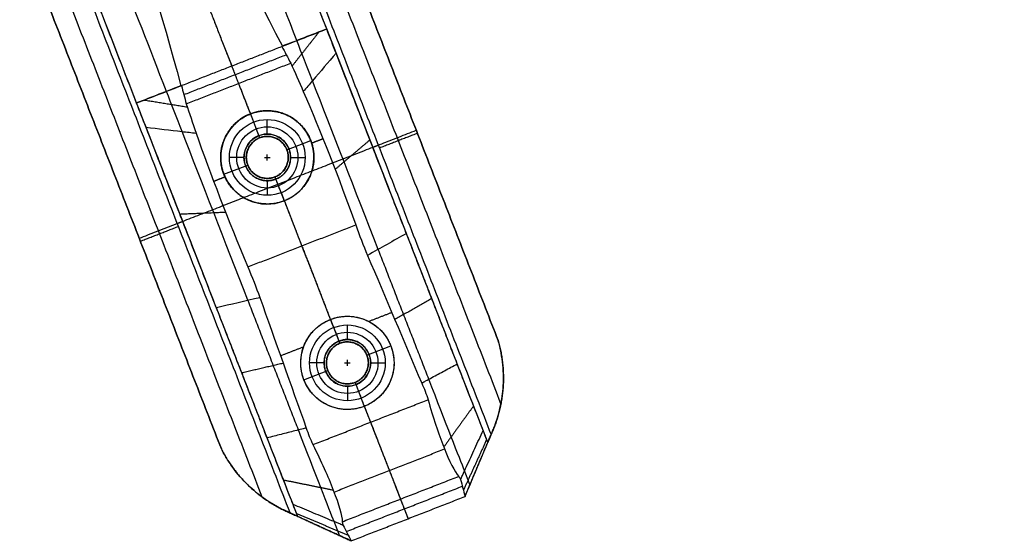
# Model space of a CAD drawing. Header units: millimetres. Extents: x 581 to 1437, y -333 to 1981.
# Tile 7 of 42: x 840 to 1009, y 34 to 123. Entities that reach past the tile are written whole.
import ezdxf

# ---------------------------------------------------------------- set-up
doc = ezdxf.new("R2010")
doc.units = ezdxf.units.MM
doc.layers.add('Legs', color=7, linetype='Continuous', true_color=0x3fbf7f)
doc.layers.add('Tabletop', color=7, linetype='Continuous', true_color=0xcc9900)

msp = doc.modelspace()

# ---------------------------------------------------------------- linework, layer by layer
at = {"layer": 'Legs'}
for p, q in [((903.73, 93.86, -1409.72), (892.96, 121.48, -1409.72)), ((871.12, 81.15, -1409.72), (860.35, 108.78, -1409.72)), ((879.87, 106.9, -1414.78), (881.46, 102.8, -1414.78)), ((886.13, 100.75, -1414.78), (890.22, 102.35, -1414.78)), ((875.32, 96.54, -1414.78), (879.42, 98.14, -1414.78)), ((884.08, 96.09, -1414.78), (885.68, 91.99, -1414.78)), ((908.1, 82.64, -1385.78), (908.1, 82.64, -1407.6)), ((893.6, 71.64, -1409.78), (895.2, 67.54, -1409.78)), ((875.49, 69.94, -1385.78), (875.49, 69.94, -1407.6)), ((899.86, 65.5, -1409.78), (903.96, 67.09, -1409.78)), ((889.06, 61.28, -1409.78), (893.15, 62.88, -1409.78)), ((897.82, 60.83, -1409.78), (899.41, 56.73, -1409.78))]:
    msp.add_line(p, q, dxfattribs=at)
at = {"layer": 'Legs', "extrusion": (-0.931756, -0.363085, 0)}
for centre, radius, start, end in [((270.28, -1503.96, -876.13), 100.09, 126.294, 167.4167), ((270.28, -1503.96, -870.63), 94.59, 128.7809, 167.3741), ((270.28, -1503.96, -841.13), 100.09, 126.294, 167.4167), ((270.28, -1503.96, -846.63), 94.59, 128.7809, 167.3741), ((267.58, -1502.83, -870.63), 92.1, 122.2631, 127.8789), ((260.76, -1492.82, -870.63), 79.99, 98.1078, 121.9605), ((267.58, -1502.83, -846.63), 92.1, 122.2631, 127.8789), ((260.76, -1492.82, -846.63), 79.99, 98.1078, 121.9605)]:
    msp.add_arc(centre, radius, start, end, dxfattribs=at)
at = {"layer": 'Legs', "extrusion": (-0.931756, -0.363085, 5.55112e-17)}
for centre in [(267.58, -1502.83, -876.13), (267.58, -1502.83, -841.13)]:
    msp.add_arc(centre, 97.6, 122.2557, 125.4081, dxfattribs=at)
at = {"layer": 'Legs', "extrusion": (-0.931756, -0.363085, 8.32667e-17)}
for centre in [(260.76, -1492.82, -876.13), (260.76, -1492.82, -841.13)]:
    msp.add_arc(centre, 85.49, 98.116, 121.9716, dxfattribs=at)
at = {"layer": 'Legs', "extrusion": (0.931756, 0.363085, 0)}
for centre, radius, start, end in [((-271.25, -1390.48, 876.13), 14.26, 196.1664, 264.1634), ((-271.25, -1390.48, 870.63), 19.76, 195.8914, 263.8138), ((-271.25, -1390.48, 846.63), 19.76, 195.8914, 263.8138), ((-271.25, -1390.48, 841.13), 14.26, 196.1664, 264.1634)]:
    msp.add_arc(centre, radius, start, end, dxfattribs=at)
at = {"layer": 'Legs'}
for points, degree in [([(887.81, 156.73, -1375.78), (905.1, 112.38, -1375.78), (922.38, 68.02, -1375.78)], 2), ([(922.38, 68.02, -1378.78), (905.1, 112.38, -1378.78), (887.81, 156.73, -1378.78)], 2), ([(922.86, 57.17, -1382.28), (903.97, 105.64, -1382.28), (885.08, 154.12, -1382.28)], 2), ([(892.96, 121.48, -1385.78), (887.26, 136.12, -1385.78), (881.56, 150.75, -1385.78)], 2), ([(882.34, 151.5, -1385.78), (901.75, 101.69, -1385.78), (921.16, 51.88, -1385.78)], 2), ([(873.16, 143.78, -1482.85), (874.78, 139.5, -1464.14), (879.03, 130.75, -1447.12), (885.36, 118.52, -1433.66)], 3), ([(859.85, 138.59, -1482.85), (861.55, 134.35, -1464.14), (864.34, 125.03, -1447.12), (867.95, 111.74, -1433.66)], 3), ([(840.29, 138.21, -1378.78), (857.59, 93.82, -1378.78), (874.89, 49.43, -1378.78)], 2), ([(874.89, 49.43, -1375.78), (857.59, 93.82, -1375.78), (840.29, 138.21, -1375.78)], 2), ([(844.08, 138.14, -1382.28), (862.97, 89.66, -1382.28), (881.86, 41.18, -1382.28)], 2), ([(886.69, 38.44, -1385.78), (867.28, 88.25, -1385.78), (847.87, 138.06, -1385.78)], 2), ([(860.35, 108.78, -1385.78), (854.65, 123.41, -1385.78), (848.95, 138.04, -1385.78)], 2), ([(869.75, 132.85, -1375.78), (875.61, 117.82, -1375.78), (881.46, 102.8, -1375.78)], 2), ([(892.96, 121.48, -1423.29), (890.37, 120.47, -1426.7), (887.79, 119.47, -1430.18), (885.27, 118.49, -1433.66)], 3), ([(885.36, 118.52, -1433.66), (887.85, 119.49, -1430.18), (890.4, 120.48, -1426.7), (892.96, 121.48, -1423.29)], 3), ([(891.64, 120.97, -1425.04), (889.33, 118.04, -1427.64), (887.02, 115.11, -1430.24)], 2), ([(892.96, 121.48, -1423.29), (892.96, 121.48, -1404.54), (892.96, 121.48, -1385.78)], 2), ([(920.6, 50.55, -1385.78), (906.78, 86.02, -1385.78), (892.96, 121.48, -1385.78)], 2), ([(868.04, 111.77, -1433.66), (876.66, 115.13, -1433.66), (885.27, 118.49, -1433.66)], 2), ([(885.27, 118.49, -1433.66), (885.32, 118.5, -1433.66), (885.36, 118.52, -1433.66)], 2), ([(885.27, 118.49, -1433.66), (885.76, 117.55, -1432.65), (886.27, 116.59, -1431.66), (886.78, 115.62, -1430.69)], 3), ([(868.46, 110.22, -1432.16), (877.24, 113.64, -1432.16), (886.02, 117.06, -1432.16)], 2), ([(868.87, 108.64, -1430.69), (877.83, 112.13, -1430.69), (886.78, 115.62, -1430.69)], 2), ([(886.78, 115.62, -1430.69), (887.5, 114.07, -1429.3), (888.22, 112.45, -1427.99), (888.94, 110.77, -1426.77)], 3), ([(860.35, 108.78, -1423.29), (862.95, 109.79, -1426.7), (865.53, 110.79, -1430.18), (868.04, 111.77, -1433.66)], 3), ([(867.95, 111.74, -1433.66), (865.47, 110.77, -1430.18), (862.92, 109.78, -1426.7), (860.35, 108.78, -1423.29)], 3), ([(867.95, 111.74, -1433.66), (868, 111.75, -1433.66), (868.04, 111.77, -1433.66)], 2), ([(868.04, 111.77, -1433.66), (868.32, 110.75, -1432.65), (868.59, 109.7, -1431.66), (868.87, 108.64, -1430.69)], 3), ([(888.94, 110.77, -1426.77), (891.9, 103.93, -1421.8), (894.96, 96.15, -1418.37), (897.95, 87.87, -1416.68)], 3), ([(860.35, 108.78, -1423.29), (860.35, 108.78, -1404.54), (860.35, 108.78, -1385.78)], 2), ([(887.99, 37.84, -1385.78), (874.17, 73.31, -1385.78), (860.35, 108.78, -1385.78)], 2), ([(861.68, 109.29, -1425.04), (865.36, 108.7, -1427.64), (869.04, 108.1, -1430.24)], 2), ([(868.87, 108.64, -1430.69), (869.39, 107.01, -1429.3), (869.95, 105.33, -1427.99), (870.57, 103.61, -1426.77)], 3), ([(879.87, 106.9, -1424.78), (879.87, 106.9, -1425.67), (879.87, 106.9, -1426.56)], 2), ([(879.87, 106.9, -1424.78), (879.87, 106.9, -1419.78), (879.87, 106.9, -1414.78)], 2), ([(860.81, 85.58, -1375.78), (884.57, 94.84, -1375.78), (908.33, 104.1, -1375.78)], 2), ([(870.57, 103.61, -1426.77), (873.01, 96.57, -1421.8), (876.02, 88.77, -1418.37), (879.42, 80.65, -1416.68)], 3), ([(908.52, 103.58, -1378.78), (905.26, 102.31, -1382.28), (902, 101.04, -1385.78)], 2), ([(908.52, 103.58, -1378.78), (908.52, 103.58, -1377.28), (908.52, 103.58, -1375.78)], 2), ([(881.44, 102.79, -1385.78), (881.44, 102.79, -1380.78), (881.44, 102.79, -1375.78)], 2), ([(881.46, 102.8, -1385.78), (881.46, 102.8, -1400.28), (881.46, 102.8, -1414.78)], 2), ([(890.22, 102.35, -1422.04), (890.22, 102.35, -1418.41), (890.22, 102.35, -1414.78)], 2), ([(890.38, 101.91, -1421.82), (891.35, 102.29, -1421.82), (892.32, 102.66, -1421.82)], 2), ([(900.38, 102.44, -1412.51), (897.39, 99.91, -1415.99), (894.4, 97.38, -1419.47)], 2), ([(900.87, 101.19, -1385.78), (901.34, 101.37, -1385.78), (901.8, 101.55, -1385.78)], 2), ([(886.12, 100.77, -1375.78), (886.12, 100.77, -1380.78), (886.12, 100.77, -1385.78)], 2), ([(886.13, 100.75, -1385.78), (886.13, 100.75, -1400.28), (886.13, 100.75, -1414.78)], 2), ([(879.42, 98.14, -1385.78), (879.42, 98.14, -1400.28), (879.42, 98.14, -1414.78)], 2), ([(879.42, 98.12, -1385.78), (879.42, 98.12, -1380.78), (879.42, 98.12, -1375.78)], 2), ([(875.32, 96.54, -1422.04), (875.32, 96.54, -1418.41), (875.32, 96.54, -1414.78)], 2), ([(873.56, 95.35, -1421.82), (874.53, 95.73, -1421.82), (875.5, 96.11, -1421.82)], 2), ([(884.08, 96.09, -1385.78), (884.08, 96.09, -1400.28), (884.08, 96.09, -1414.78)], 2), ([(884.08, 96.09, -1375.78), (889.64, 81.82, -1375.78), (895.2, 67.54, -1375.78)], 2), ([(884.1, 96.1, -1385.78), (884.1, 96.1, -1380.78), (884.1, 96.1, -1375.78)], 2), ([(885.68, 91.99, -1418.83), (885.68, 91.99, -1416.8), (885.68, 91.99, -1414.78)], 2), ([(867.77, 89.73, -1412.51), (871.69, 89.9, -1415.99), (875.6, 90.06, -1419.47)], 2), ([(867.33, 88.12, -1385.78), (867.79, 88.3, -1385.78), (868.26, 88.48, -1385.78)], 2), ([(879.42, 80.65, -1416.68), (888.69, 84.26, -1416.68), (897.95, 87.87, -1416.68)], 2), ([(897.95, 87.87, -1416.68), (898.56, 86.1, -1416.35), (899.23, 84.35, -1416.02), (899.97, 82.63, -1415.69)], 3), ([(861.01, 85.07, -1378.78), (864.27, 86.34, -1382.28), (867.53, 87.61, -1385.78)], 2), ([(906.64, 86.4, -1408.19), (904.42, 85.14, -1410.69), (902.19, 83.89, -1413.19), (899.97, 82.63, -1415.69)], 3), ([(915.36, 64.02, -1404.67), (911, 75.21, -1406.43), (906.64, 86.4, -1408.19)], 2), ([(861.01, 85.07, -1378.78), (861.01, 85.07, -1377.28), (861.01, 85.07, -1375.78)], 2), ([(888.69, 84.26, -1416.68), (891.15, 77.95, -1415.48), (893.6, 71.64, -1414.29)], 2), ([(910.48, 61.39, -1410.13), (906.14, 72.53, -1411.88), (901.8, 83.67, -1413.63)], 2), ([(899.97, 82.63, -1415.69), (903.07, 75.33, -1414.29), (906.16, 68.03, -1412.89), (909.26, 60.73, -1411.49)], 3), ([(879.42, 80.65, -1416.68), (880.17, 78.93, -1416.35), (880.86, 77.19, -1416.02), (881.48, 75.43, -1415.69)], 3), ([(874.03, 73.69, -1408.19), (876.51, 74.27, -1410.69), (879, 74.85, -1413.19), (881.48, 75.43, -1415.69)], 3), ([(888.12, 52.67, -1410.13), (883.78, 63.81, -1411.88), (879.44, 74.95, -1413.63)], 2), ([(881.48, 75.43, -1415.69), (884.14, 67.95, -1414.29), (886.8, 60.48, -1412.89), (889.46, 53.01, -1411.49)], 3), ([(910.99, 75.22, -1406.43), (907.82, 73.42, -1410), (904.64, 71.62, -1413.58)], 2), ([(882.75, 51.31, -1404.67), (878.39, 62.5, -1406.43), (874.03, 73.69, -1408.19)], 2), ([(900.16, 71.31, -1413.81), (902.14, 72.08, -1413.81), (904.12, 72.85, -1413.81)], 2), ([(893.6, 71.64, -1414.29), (893.6, 71.64, -1412.03), (893.6, 71.64, -1409.78)], 2), ([(922.38, 68.02, -1378.78), (922.38, 68.02, -1377.28), (922.38, 68.02, -1375.78)], 2), ([(885.04, 65.42, -1413.81), (887.02, 66.19, -1413.81), (889.01, 66.96, -1413.81)], 2), ([(895.2, 67.54, -1385.78), (895.2, 67.54, -1397.78), (895.2, 67.54, -1409.78)], 2), ([(895.22, 67.55, -1385.78), (895.22, 67.55, -1380.78), (895.22, 67.55, -1375.78)], 2), ([(903.96, 67.09, -1412.88), (903.96, 67.09, -1411.33), (903.96, 67.09, -1409.78)], 2), ([(899.86, 65.5, -1385.78), (899.86, 65.5, -1397.78), (899.86, 65.5, -1409.78)], 2), ([(899.87, 65.48, -1375.78), (899.87, 65.48, -1380.78), (899.87, 65.48, -1385.78)], 2), ([(878.38, 62.51, -1406.43), (881.94, 63.33, -1410), (885.49, 64.16, -1413.58)], 2), ([(893.15, 62.9, -1385.78), (893.15, 62.9, -1380.78), (893.15, 62.9, -1375.78)], 2), ([(893.15, 62.88, -1385.78), (893.15, 62.88, -1397.78), (893.15, 62.88, -1409.78)], 2), ([(889.06, 61.28, -1412.88), (889.06, 61.28, -1411.33), (889.06, 61.28, -1409.78)], 2), ([(897.8, 60.83, -1385.78), (897.8, 60.83, -1380.78), (897.8, 60.83, -1375.78)], 2), ([(897.82, 60.83, -1385.78), (897.82, 60.83, -1397.78), (897.82, 60.83, -1409.78)], 2), ([(897.82, 60.83, -1375.78), (902.37, 49.14, -1375.78), (906.93, 37.45, -1375.78)], 2), ([(923.28, 61.26, -1380.4), (923.28, 61.26, -1378.09), (923.28, 61.26, -1375.78)], 2), ([(909.26, 60.73, -1411.49), (909.7, 59.8, -1411.31), (910.06, 58.84, -1411.13), (910.35, 57.86, -1410.95)], 3), ([(890.6, 50.16, -1410.95), (900.48, 54.01, -1410.95), (910.35, 57.86, -1410.95)], 2), ([(899.41, 56.73, -1411.47), (899.94, 55.37, -1411.21), (900.48, 54.01, -1410.95)], 2), ([(899.41, 56.73, -1411.47), (899.41, 56.73, -1410.62), (899.41, 56.73, -1409.78)], 2), ([(918.16, 56.81, -1401.4), (915.61, 53.29, -1404.2), (913.05, 49.76, -1407.01)], 2), ([(889.46, 53.01, -1411.49), (889.77, 52.03, -1411.31), (890.15, 51.09, -1411.13), (890.6, 50.16, -1410.95)], 3), ([(916.69, 41.26, -1375.78), (919.21, 47.24, -1375.78), (921.72, 53.21, -1375.78)], 2), ([(920.6, 50.55, -1385.78), (920.2, 51.58, -1390.12), (919.81, 52.6, -1394.45)], 2), ([(921.72, 53.21, -1384.77), (921.54, 52.77, -1385.11), (921.35, 52.32, -1385.45), (921.16, 51.88, -1385.78)], 3), ([(921.72, 53.21, -1384.77), (921.72, 53.21, -1380.28), (921.72, 53.21, -1375.78)], 2), ([(920.41, 51.06, -1387.91), (918.41, 46.69, -1388.75), (916.41, 42.33, -1389.6)], 2), ([(921.16, 51.88, -1385.78), (920.88, 51.21, -1385.78), (920.6, 50.55, -1385.78)], 2), ([(874.89, 49.43, -1378.78), (874.89, 49.43, -1377.28), (874.89, 49.43, -1375.78)], 2), ([(894.22, 42.03, -1406.69), (903.7, 45.72, -1406.69), (913.18, 49.42, -1406.69)], 2), ([(916.69, 41.26, -1385.78), (918.65, 45.9, -1385.78), (920.6, 50.55, -1385.78)], 2), ([(917.54, 43.27, -1385.78), (917.07, 44.46, -1390.84), (916.61, 45.66, -1395.89)], 2), ([(878.77, 43.92, -1380.4), (878.77, 43.92, -1378.09), (878.77, 43.92, -1375.78)], 2), ([(885.55, 44.11, -1401.4), (889.82, 43.24, -1404.2), (894.09, 42.37, -1407.01)], 2), ([(895.63, 36.93, -1398.34), (905.62, 40.82, -1398.34), (915.6, 44.71, -1398.34)], 2), ([(915.6, 44.71, -1398.34), (915.74, 44.54, -1397.63), (915.85, 44.37, -1396.92), (915.92, 44.17, -1396.2)], 3), ([(915.92, 44.17, -1396.2), (916.18, 43.2, -1392.73), (916.44, 42.23, -1389.25), (916.69, 41.26, -1385.78)], 3), ([(896.31, 35.25, -1392.06), (906.27, 39.14, -1392.06), (916.23, 43.02, -1392.06)], 2), ([(897.16, 33.65, -1375.78), (906.93, 37.45, -1375.78), (916.69, 41.26, -1375.78)], 2), ([(897.16, 33.65, -1385.78), (906.93, 37.45, -1385.78), (916.69, 41.26, -1385.78)], 2), ([(905.62, 40.82, -1398.34), (906.27, 39.14, -1392.06), (906.93, 37.45, -1385.78)], 2), ([(916.69, 41.26, -1385.78), (916.69, 41.26, -1380.78), (916.69, 41.26, -1375.78)], 2), ([(886.69, 38.44, -1385.78), (886.2, 38.67, -1385.41), (885.71, 38.89, -1385.04), (885.22, 39.11, -1384.66)], 3), ([(885.22, 39.11, -1384.66), (885.22, 39.11, -1380.22), (885.22, 39.11, -1375.78)], 2), ([(885.22, 39.11, -1375.78), (891.19, 36.38, -1375.78), (897.16, 33.65, -1375.78)], 2), ([(887.99, 37.84, -1385.78), (887.59, 38.87, -1390.12), (887.19, 39.9, -1394.45)], 2), ([(887.99, 37.84, -1385.78), (887.34, 38.14, -1385.78), (886.69, 38.44, -1385.78)], 2), ([(887.8, 38.35, -1387.91), (892.22, 36.49, -1388.75), (896.65, 34.62, -1389.6)], 2), ([(897.16, 33.65, -1385.78), (892.58, 35.75, -1385.78), (887.99, 37.84, -1385.78)], 2), ([(906.93, 37.45, -1385.78), (906.93, 37.45, -1380.78), (906.93, 37.45, -1375.78)], 2), ([(895.18, 34.55, -1385.78), (894.71, 35.75, -1390.84), (894.25, 36.95, -1395.89)], 2), ([(895.63, 36.93, -1398.34), (895.64, 36.71, -1397.63), (895.68, 36.51, -1396.92), (895.76, 36.31, -1396.2)], 3), ([(895.76, 36.31, -1396.2), (896.22, 35.42, -1392.73), (896.69, 34.54, -1389.25), (897.16, 33.65, -1385.78)], 3)]:
    msp.add_open_spline(points, degree=degree, dxfattribs=at)
for points, weights in [([(866.5, 141.19, -1482.85), (869.04, 134.68, -1454.28), (876.66, 115.13, -1433.66)], [1, 0.96182393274, 1]), ([(876.66, 115.13, -1433.66), (877.23, 113.66, -1432.15), (877.83, 112.13, -1430.69)], [1, 0.999785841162, 1]), ([(877.83, 112.13, -1430.69), (878.81, 109.61, -1428.48), (879.87, 106.9, -1426.56)], [1, 0.993567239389, 0.989835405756]), ([(879.87, 106.9, -1424.78), (876.39, 105.54, -1424.78), (875.2, 102.02, -1424.78)], [1, 0.83824330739, 0.855153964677]), ([(886.61, 106.46, -1424.78), (883.34, 108.25, -1424.78), (879.87, 106.9, -1424.78)], [0.855153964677, 0.83824330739, 1]), ([(885.68, 91.99, -1418.83), (887.16, 88.19, -1417.49), (888.69, 84.26, -1416.68)], [0.988270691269, 0.992097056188, 1]), ([(922.38, 68.02, -1375.78), (924.52, 60.51, -1375.78), (921.72, 53.21, -1375.78)], [0.984547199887, 0.938463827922, 0.994136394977]), ([(899.87, 65.48, -1385.78), (901.15, 62.13, -1385.78), (897.82, 60.83, -1385.78)], [1, 0.708177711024, 0.997865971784]), ([(900.48, 54.01, -1410.95), (904.48, 43.73, -1409.09), (905.62, 40.82, -1398.34)], [1, 0.846914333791, 1]), ([(874.89, 49.43, -1375.78), (878.36, 42.58, -1375.78), (885.22, 39.11, -1375.78)], [0.984065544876, 0.939229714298, 0.992990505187])]:
    msp.add_rational_spline(points, weights, degree=2, dxfattribs=at)
for points, knots in [([(894.58, 117.33, -1420.3), (893.23, 115.75, -1421.85), (891.87, 114.18, -1423.4), (889.99, 111.99, -1425.56), (889.47, 111.38, -1426.16), (888.94, 110.77, -1426.77)], [0, 0, 0, 0, 7.778164, 7.778164, 10.804228, 10.804228, 10.804228, 10.804228]), ([(875.2, 102.02, -1424.78), (874.59, 100.22, -1423.93), (874.64, 98.28, -1422.94), (875.32, 96.54, -1422.04), (876.06, 94.64, -1421.07), (877.53, 93.01, -1420.22), (879.55, 92.12, -1419.65), (881.46, 91.28, -1419.1), (883.66, 91.21, -1418.83), (885.68, 91.99, -1418.83), (887.69, 92.77, -1418.83), (889.26, 94.32, -1419.1), (890.1, 96.23, -1419.65), (890.98, 98.25, -1420.22), (890.97, 100.45, -1421.07), (890.22, 102.35, -1422.04), (889.55, 104.09, -1422.94), (888.27, 105.55, -1423.93), (886.61, 106.46, -1424.78)], [0, 0, 0, 0, 6.330888, 6.330888, 6.330888, 13.22874, 13.22874, 13.22874, 19.761617, 19.761617, 19.761617, 26.294493, 26.294493, 26.294493, 33.192345, 33.192345, 33.192345, 39.523233, 39.523233, 39.523233, 39.523233]), ([(879.87, 106.9, -1426.56), (877.78, 106.09, -1426.56), (876.25, 104.5, -1425.94), (875.45, 102.66, -1425.09), (875.35, 102.45, -1424.99), (875.27, 102.23, -1424.89), (875.2, 102.02, -1424.78)], [0, 0, 0, 0, 6.708015, 6.708015, 6.708015, 7.464416, 7.464416, 7.464416, 7.464416]), ([(886.61, 106.46, -1424.78), (886.41, 106.57, -1424.89), (886.2, 106.68, -1424.99), (885.99, 106.77, -1425.09), (884.15, 107.58, -1425.94), (881.95, 107.71, -1426.56), (879.87, 106.9, -1426.56)], [0, 0, 0, 0, 0.756401, 0.756401, 0.756401, 7.464416, 7.464416, 7.464416, 7.464416]), ([(861.97, 104.62, -1420.3), (864.03, 104.38, -1421.85), (866.1, 104.13, -1423.4), (868.96, 103.8, -1425.56), (869.76, 103.7, -1426.16), (870.57, 103.61, -1426.77)], [0, 0, 0, 0, 7.778164, 7.778164, 10.804228, 10.804228, 10.804228, 10.804228]), ([(893.6, 71.64, -1414.29), (891.62, 70.87, -1414.29), (890.03, 69.34, -1414.14), (889.18, 67.4, -1413.88), (888.33, 65.45, -1413.61), (888.29, 63.25, -1413.25), (889.06, 61.28, -1412.88), (889.82, 59.32, -1412.51), (891.34, 57.72, -1412.15), (893.29, 56.86, -1411.88), (895.23, 56.01, -1411.62), (897.43, 55.96, -1411.47), (899.41, 56.73, -1411.47), (901.4, 57.51, -1411.47), (902.98, 59.04, -1411.62), (903.83, 60.97, -1411.88), (904.69, 62.92, -1412.15), (904.73, 65.12, -1412.51), (903.96, 67.09, -1412.88), (903.2, 69.06, -1413.25), (901.68, 70.66, -1413.61), (899.73, 71.51, -1413.88), (897.79, 72.36, -1414.14), (895.59, 72.42, -1414.29), (893.6, 71.64, -1414.29)], [0, 0, 0, 0, 6.467383, 6.467383, 6.467383, 12.991468, 12.991468, 12.991468, 19.515552, 19.515552, 19.515552, 25.982935, 25.982935, 25.982935, 32.450319, 32.450319, 32.450319, 38.974403, 38.974403, 38.974403, 45.498488, 45.498488, 45.498488, 51.965871, 51.965871, 51.965871, 51.965871]), ([(921.72, 53.21, -1384.77), (922.49, 55.21, -1383.33), (923.02, 57.41, -1382.04), (923.31, 61.09, -1380.43), (923.31, 62.45, -1379.94), (923.11, 64.54, -1379.37), (923.01, 65.23, -1379.21), (922.74, 66.63, -1378.95), (922.58, 67.33, -1378.85), (922.38, 68.02, -1378.78)], [0.901091, 0.901091, 0.901091, 0.901091, 8.657939, 8.657939, 13.004691, 13.004691, 15.177081, 15.177081, 17.349846, 17.349846, 17.349846, 17.349846]), ([(909.26, 60.73, -1411.49), (909.49, 60.85, -1411.24), (910.07, 61.17, -1410.58), (911.02, 61.68, -1409.52), (912.1, 62.27, -1408.31), (913.19, 62.85, -1407.1), (914.27, 63.43, -1405.88), (915, 63.82, -1405.07), (915.36, 64.02, -1404.67)], [-9.723667, -9.723667, -9.723667, -9.723667, -8.643414, -6.914751, -5.18608, -3.457399, -1.728706, 0, 0, 0, 0]), ([(910.35, 57.86, -1410.95), (911.22, 54.83, -1410.42), (912.16, 52.04, -1409.06), (913.05, 49.76, -1407.01), (914.03, 47.25, -1404.73), (914.91, 45.49, -1401.71), (915.6, 44.71, -1398.34)], [0, 0, 0, 0, 9.636566, 9.636566, 9.636566, 20.293809, 20.293809, 20.293809, 20.293809]), ([(889.46, 53.01, -1411.49), (889.21, 52.95, -1411.24), (888.57, 52.79, -1410.58), (887.52, 52.52, -1409.52), (886.33, 52.22, -1408.31), (885.13, 51.92, -1407.1), (883.94, 51.61, -1405.88), (883.14, 51.41, -1405.07), (882.75, 51.31, -1404.67)], [-9.723667, -9.723667, -9.723667, -9.723667, -8.643414, -6.914751, -5.18608, -3.457399, -1.728706, 0, 0, 0, 0]), ([(915.92, 44.17, -1396.2), (916.03, 44.41, -1396.15), (916.38, 45.16, -1395.99), (916.96, 46.43, -1395.73), (917.67, 47.97, -1395.41), (918.38, 49.52, -1395.09), (919.09, 51.06, -1394.77), (919.57, 52.09, -1394.56), (919.81, 52.6, -1394.45)], [-9.443724, -9.443724, -9.443724, -9.443724, -8.642982, -6.914398, -5.185809, -3.457213, -1.728611, 0, 0, 0, 0]), ([(885.22, 39.11, -1384.66), (883.37, 40.05, -1383.27), (881.54, 41.28, -1382.02), (878.89, 43.74, -1380.44), (877.98, 44.74, -1379.95), (876.72, 46.4, -1379.38), (876.32, 46.97, -1379.22), (875.57, 48.17, -1378.95), (875.22, 48.79, -1378.85), (874.89, 49.43, -1378.78)], [1.086369, 1.086369, 1.086369, 1.086369, 8.618438, 8.618438, 12.945158, 12.945158, 15.107569, 15.107569, 17.270352, 17.270352, 17.270352, 17.270352]), ([(890.6, 50.16, -1410.95), (892, 47.34, -1410.42), (893.21, 44.65, -1409.06), (894.09, 42.37, -1407.01), (895.07, 39.86, -1404.73), (895.61, 37.97, -1401.71), (895.63, 36.93, -1398.34)], [0, 0, 0, 0, 9.636566, 9.636566, 9.636566, 20.293809, 20.293809, 20.293809, 20.293809]), ([(895.76, 36.31, -1396.2), (895.51, 36.42, -1396.15), (894.75, 36.74, -1395.99), (893.46, 37.27, -1395.73), (891.9, 37.93, -1395.41), (890.33, 38.58, -1395.09), (888.76, 39.24, -1394.77), (887.72, 39.68, -1394.56), (887.19, 39.9, -1394.45)], [-9.443724, -9.443724, -9.443724, -9.443724, -8.642982, -6.914398, -5.185809, -3.457213, -1.728611, 0, 0, 0, 0])]:
    msp.add_open_spline(points, degree=3, knots=knots, dxfattribs=at)
for points, weights, knots in [([(879.87, 106.9, -1414.78), (872.41, 103.99, -1414.78), (875.32, 96.54, -1414.78), (878.22, 89.09, -1414.78), (885.68, 91.99, -1414.78), (893.13, 94.89, -1414.78), (890.22, 102.35, -1414.78), (887.32, 109.8, -1414.78), (879.87, 106.9, -1414.78)], [1, 0.707106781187, 1, 0.707106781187, 1, 0.707106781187, 1, 0.707106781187, 1], [-50.265482, -50.265482, -50.265482, -37.699112, -37.699112, -25.132741, -25.132741, -12.566371, -12.566371, 0, 0, 0]), ([(879.87, 106.9, -1419.78), (872.41, 103.99, -1419.78), (875.32, 96.54, -1419.78), (876.42, 93.72, -1419.78), (879.11, 92.33, -1419.78)], [1, 0.707106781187, 1, 0.864534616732, 0.854376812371], [-50.265482, -50.265482, -50.265482, -37.699112, -37.699112, -31.887068, -31.887068, -31.887068]), ([(890.28, 96.69, -1419.78), (891.32, 99.53, -1419.78), (890.22, 102.35, -1419.78), (887.32, 109.8, -1419.78), (879.87, 106.9, -1419.78)], [0.854376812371, 0.864534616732, 1, 0.707106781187, 1], [-18.378414, -18.378414, -18.378414, -12.566371, -12.566371, 0, 0, 0]), ([(884.08, 96.09, -1385.78), (880.74, 94.79, -1385.78), (879.42, 98.12, -1385.78), (878.1, 101.46, -1385.78), (881.44, 102.79, -1385.78), (884.79, 104.12, -1385.78), (886.12, 100.77, -1385.78)], [0.997468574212, 0.70837801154, 1, 0.707106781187, 1, 0.707106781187, 1], [-16.940057, -16.940057, -16.940057, -11.309734, -11.309734, -5.654867, -5.654867, 0, 0, 0]), ([(886.12, 100.77, -1375.78), (887.44, 97.43, -1375.78), (884.1, 96.1, -1375.78), (880.75, 94.77, -1375.78), (879.42, 98.12, -1375.78), (878.1, 101.46, -1375.78), (881.44, 102.79, -1375.78), (884.79, 104.12, -1375.78), (886.12, 100.77, -1375.78)], [1, 0.707106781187, 1, 0.707106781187, 1, 0.707106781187, 1, 0.707106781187, 1], [-22.619467, -22.619467, -22.619467, -16.9646, -16.9646, -11.309734, -11.309734, -5.654867, -5.654867, 0, 0, 0]), ([(884.08, 96.09, -1414.78), (880.72, 94.78, -1414.78), (879.42, 98.14, -1414.78), (878.11, 101.49, -1414.78), (881.46, 102.8, -1414.78), (884.82, 104.11, -1414.78), (886.13, 100.75, -1414.78), (887.43, 97.4, -1414.78), (884.08, 96.09, -1414.78)], [1, 0.707106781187, 1, 0.707106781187, 1, 0.707106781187, 1, 0.707106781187, 1], [-22.619467, -22.619467, -22.619467, -16.9646, -16.9646, -11.309734, -11.309734, -5.654867, -5.654867, 0, 0, 0]), ([(886.12, 100.77, -1376.08), (884.79, 104.12, -1376.08), (881.44, 102.79, -1376.08), (878.1, 101.46, -1376.08), (879.42, 98.12, -1376.08), (880.75, 94.77, -1376.08), (884.1, 96.1, -1376.08), (887.44, 97.43, -1376.08), (886.12, 100.77, -1376.08)], [1, 0.707106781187, 1, 0.707106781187, 1, 0.707106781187, 1, 0.707106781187, 1], [0, 0, 0, 5.654867, 5.654867, 11.309734, 11.309734, 16.9646, 16.9646, 22.619467, 22.619467, 22.619467]), ([(884.08, 96.09, -1402.28), (880.72, 94.78, -1402.28), (879.42, 98.14, -1402.28), (878.11, 101.49, -1402.28), (881.46, 102.8, -1402.28), (884.82, 104.11, -1402.28), (886.13, 100.75, -1402.28), (887.43, 97.4, -1402.28), (884.08, 96.09, -1402.28)], [1, 0.707106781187, 1, 0.707106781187, 1, 0.707106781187, 1, 0.707106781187, 1], [-22.619467, -22.619467, -22.619467, -16.9646, -16.9646, -11.309734, -11.309734, -5.654867, -5.654867, 0, 0, 0]), ([(886.12, 100.77, -1385.78), (887.44, 97.43, -1385.78), (884.1, 96.1, -1385.78), (884.09, 96.09, -1385.78), (884.08, 96.09, -1385.78)], [1, 0.707106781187, 1, 0.998728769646, 0.997468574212], [-22.619467, -22.619467, -22.619467, -16.9646, -16.9646, -16.940057, -16.940057, -16.940057]), ([(893.6, 71.64, -1409.78), (886.15, 68.74, -1409.78), (889.06, 61.28, -1409.78), (891.96, 53.83, -1409.78), (899.41, 56.73, -1409.78), (906.87, 59.64, -1409.78), (903.96, 67.09, -1409.78), (901.06, 74.55, -1409.78), (893.6, 71.64, -1409.78)], [1, 0.707106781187, 1, 0.707106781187, 1, 0.707106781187, 1, 0.707106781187, 1], [-50.265482, -50.265482, -50.265482, -37.699112, -37.699112, -25.132741, -25.132741, -12.566371, -12.566371, 0, 0, 0]), ([(897.82, 60.83, -1385.78), (897.81, 60.83, -1385.78), (897.8, 60.83, -1385.78), (894.44, 59.54, -1385.78), (893.15, 62.9, -1385.78), (891.86, 66.26, -1385.78), (895.22, 67.55, -1385.78), (898.58, 68.84, -1385.78), (899.87, 65.48, -1385.78)], [0.997865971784, 0.998929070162, 1, 0.707106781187, 1, 0.707106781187, 1, 0.707106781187, 1], [-16.985277, -16.985277, -16.985277, -16.9646, -16.9646, -11.309734, -11.309734, -5.654867, -5.654867, 0, 0, 0]), ([(899.87, 65.48, -1375.78), (901.16, 62.12, -1375.78), (897.8, 60.83, -1375.78), (894.44, 59.54, -1375.78), (893.15, 62.9, -1375.78), (891.86, 66.26, -1375.78), (895.22, 67.55, -1375.78), (898.58, 68.84, -1375.78), (899.87, 65.48, -1375.78)], [1, 0.707106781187, 1, 0.707106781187, 1, 0.707106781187, 1, 0.707106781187, 1], [-22.619467, -22.619467, -22.619467, -16.9646, -16.9646, -11.309734, -11.309734, -5.654867, -5.654867, 0, 0, 0]), ([(897.82, 60.83, -1409.78), (894.46, 59.53, -1409.78), (893.15, 62.88, -1409.78), (891.85, 66.24, -1409.78), (895.2, 67.54, -1409.78), (898.56, 68.85, -1409.78), (899.86, 65.5, -1409.78), (901.17, 62.14, -1409.78), (897.82, 60.83, -1409.78)], [1, 0.707106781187, 1, 0.707106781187, 1, 0.707106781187, 1, 0.707106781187, 1], [-22.619467, -22.619467, -22.619467, -16.9646, -16.9646, -11.309734, -11.309734, -5.654867, -5.654867, 0, 0, 0]), ([(899.87, 65.48, -1376.08), (898.58, 68.84, -1376.08), (895.22, 67.55, -1376.08), (891.86, 66.26, -1376.08), (893.15, 62.9, -1376.08), (894.44, 59.54, -1376.08), (897.8, 60.83, -1376.08), (901.16, 62.12, -1376.08), (899.87, 65.48, -1376.08)], [1, 0.707106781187, 1, 0.707106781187, 1, 0.707106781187, 1, 0.707106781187, 1], [0, 0, 0, 5.654867, 5.654867, 11.309734, 11.309734, 16.9646, 16.9646, 22.619467, 22.619467, 22.619467]), ([(897.82, 60.83, -1397.28), (894.46, 59.53, -1397.28), (893.15, 62.88, -1397.28), (891.85, 66.24, -1397.28), (895.2, 67.54, -1397.28), (898.56, 68.85, -1397.28), (899.86, 65.5, -1397.28), (901.17, 62.14, -1397.28), (897.82, 60.83, -1397.28)], [1, 0.707106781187, 1, 0.707106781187, 1, 0.707106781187, 1, 0.707106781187, 1], [-22.619467, -22.619467, -22.619467, -16.9646, -16.9646, -11.309734, -11.309734, -5.654867, -5.654867, 0, 0, 0])]:
    msp.add_rational_spline(points, weights, degree=2, knots=knots, dxfattribs=at)
at = {"layer": 'Tabletop'}
for p, q in [((882.77, 98.94, -1375.78), (882.77, 99.94, -1375.78)), ((882.27, 99.44, -1375.78), (883.27, 99.44, -1375.78)), ((896.01, 64.19, -1375.78), (897.01, 64.19, -1375.78)), ((896.51, 63.69, -1375.78), (896.51, 64.69, -1375.78))]:
    msp.add_line(p, q, dxfattribs=at)
for centre, radius in [((882.77, 99.44, -1375.78), 6.5), ((882.77, 99.44, -1374.53), 5.25), ((882.77, 99.44, -1373.28), 4), ((896.51, 64.19, -1375.78), 6.5), ((896.51, 64.19, -1374.53), 5.25), ((896.51, 64.19, -1373.28), 4)]:
    msp.add_circle(centre, radius, dxfattribs=at)
for points in [[(963.49, 254.32, -1364.78), (1166.28, 194.96, -1364.78), (1347.86, 86.89, -1364.78)], [(963.49, 254.32, -1356.78), (1166.28, 194.96, -1356.78), (1347.86, 86.89, -1356.78)], [(963.49, 254.32, -1360.78), (1166.28, 194.96, -1360.78), (1347.86, 86.89, -1360.78)]]:
    msp.add_rational_spline(points, [1, 0.992064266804, 1], degree=2, dxfattribs=at)
for points, weights, knots in [([(1423.41, -79.63, -1370.29), (1429.95, 17.49, -1370.23), (1348.18, 70.39, -1370.35), (1341.02, 75.19, -1370.32), (1333.62, 79.61, -1370.28), (1156.76, 183.67, -1370.28), (959.83, 241.33, -1370.28)], [0.998908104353, 0.856300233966, 0.987509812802, 0.992965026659, 0.999683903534, 0.992231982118, 1], [1378.722982, 1378.722982, 1378.722982, 1573.092635, 1573.092635, 1592.701115, 1592.701115, 2044.563844, 2044.563844, 2044.563844]), ([(1409.92, -79.3, -1375.78), (1416.52, 15.74, -1375.78), (1334.16, 63.62, -1375.78), (1326.79, 68.01, -1375.78), (1319.37, 72.32, -1375.78), (1147.24, 172.37, -1375.78), (956.17, 228.33, -1375.78)], [1, 0.849000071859, 1, 0.9996701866, 0.999367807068, 0.992399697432, 1], [1378.722982, 1378.722982, 1378.722982, 1573.092635, 1573.092635, 1592.701115, 1592.701115, 2044.563844, 2044.563844, 2044.563844]), ([(886.77, 99.44, -1364.78), (886.77, 95.44, -1364.78), (882.77, 95.44, -1364.78), (878.77, 95.44, -1364.78), (878.77, 99.44, -1364.78), (878.77, 103.44, -1364.78), (882.77, 103.44, -1364.78), (886.77, 103.44, -1364.78), (886.77, 99.44, -1364.78)], [1, 0.707106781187, 1, 0.707106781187, 1, 0.707106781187, 1, 0.707106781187, 1], [-25.132741, -25.132741, -25.132741, -18.849556, -18.849556, -12.566371, -12.566371, -6.283185, -6.283185, 0, 0, 0]), ([(886.77, 99.44, -1368.78), (886.77, 95.44, -1368.78), (882.77, 95.44, -1368.78), (878.77, 95.44, -1368.78), (878.77, 99.44, -1368.78), (878.77, 103.44, -1368.78), (882.77, 103.44, -1368.78), (886.77, 103.44, -1368.78), (886.77, 99.44, -1368.78)], [1, 0.707106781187, 1, 0.707106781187, 1, 0.707106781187, 1, 0.707106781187, 1], [-25.132741, -25.132741, -25.132741, -18.849556, -18.849556, -12.566371, -12.566371, -6.283185, -6.283185, 0, 0, 0]), ([(900.51, 64.19, -1364.78), (900.51, 60.19, -1364.78), (896.51, 60.19, -1364.78), (892.51, 60.19, -1364.78), (892.51, 64.19, -1364.78), (892.51, 68.19, -1364.78), (896.51, 68.19, -1364.78), (900.51, 68.19, -1364.78), (900.51, 64.19, -1364.78)], [1, 0.707106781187, 1, 0.707106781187, 1, 0.707106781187, 1, 0.707106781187, 1], [-25.132741, -25.132741, -25.132741, -18.849556, -18.849556, -12.566371, -12.566371, -6.283185, -6.283185, 0, 0, 0]), ([(900.51, 64.19, -1368.78), (900.51, 60.19, -1368.78), (896.51, 60.19, -1368.78), (892.51, 60.19, -1368.78), (892.51, 64.19, -1368.78), (892.51, 68.19, -1368.78), (896.51, 68.19, -1368.78), (900.51, 68.19, -1368.78), (900.51, 64.19, -1368.78)], [1, 0.707106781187, 1, 0.707106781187, 1, 0.707106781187, 1, 0.707106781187, 1], [-25.132741, -25.132741, -25.132741, -18.849556, -18.849556, -12.566371, -12.566371, -6.283185, -6.283185, 0, 0, 0])]:
    msp.add_rational_spline(points, weights, degree=2, knots=knots, dxfattribs=at)
for points in [[(882.77, 103.44, -1373.28), (882.77, 104.69, -1374.53), (882.77, 105.94, -1375.78)], [(882.77, 103.44, -1373.28), (882.77, 103.44, -1369.03), (882.77, 103.44, -1364.78)], [(878.77, 99.44, -1373.28), (877.52, 99.44, -1374.53), (876.27, 99.44, -1375.78)], [(878.77, 99.44, -1373.28), (878.77, 99.44, -1369.03), (878.77, 99.44, -1364.78)], [(886.77, 99.44, -1373.28), (886.77, 99.44, -1369.03), (886.77, 99.44, -1364.78)], [(886.77, 99.44, -1373.28), (888.02, 99.44, -1374.53), (889.27, 99.44, -1375.78)], [(882.77, 95.44, -1373.28), (882.77, 95.44, -1369.03), (882.77, 95.44, -1364.78)], [(882.77, 95.44, -1373.28), (882.77, 94.19, -1374.53), (882.77, 92.94, -1375.78)], [(896.51, 68.19, -1373.28), (896.51, 69.44, -1374.53), (896.51, 70.69, -1375.78)], [(896.51, 68.19, -1373.28), (896.51, 68.19, -1369.03), (896.51, 68.19, -1364.78)], [(892.51, 64.19, -1373.28), (891.26, 64.19, -1374.53), (890.01, 64.19, -1375.78)], [(892.51, 64.19, -1373.28), (892.51, 64.19, -1369.03), (892.51, 64.19, -1364.78)], [(900.51, 64.19, -1373.28), (900.51, 64.19, -1369.03), (900.51, 64.19, -1364.78)], [(900.51, 64.19, -1373.28), (901.76, 64.19, -1374.53), (903.01, 64.19, -1375.78)], [(896.51, 60.19, -1373.28), (896.51, 60.19, -1369.03), (896.51, 60.19, -1364.78)], [(896.51, 60.19, -1373.28), (896.51, 58.94, -1374.53), (896.51, 57.69, -1375.78)]]:
    msp.add_open_spline(points, degree=2, dxfattribs=at)

doc.saveas('drawing.dxf')
